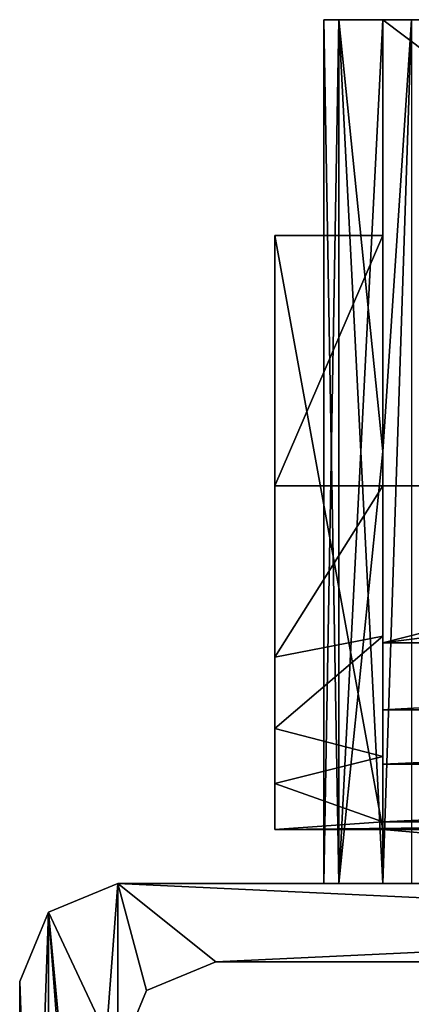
# Model space of a CAD drawing. Header units: millimetres. Extents: x -174 to 297, y -210 to 612.
# Tile 14 of 18: x -100 to -60, y 359 to 459. Entities that reach past the tile are written whole.
import ezdxf

# ---------------------------------------------------------------- set-up
doc = ezdxf.new("R2010")
doc.units = ezdxf.units.MM
doc.header["$LTSCALE"] = 65.185185
for name, color, linetype in [('272', 7, 'CONTINUOUS'), ('296', 7, 'CONTINUOUS'), ('297', 7, 'CONTINUOUS'), ('298', 7, 'CONTINUOUS'), ('299', 7, 'CONTINUOUS'), ('300', 7, 'CONTINUOUS'), ('301', 7, 'CONTINUOUS'), ('302', 7, 'CONTINUOUS'), ('303', 7, 'CONTINUOUS'), ('305', 7, 'CONTINUOUS'), ('307', 7, 'CONTINUOUS'), ('309', 7, 'CONTINUOUS'), ('310', 7, 'CONTINUOUS'), ('311', 7, 'CONTINUOUS'), ('312', 7, 'CONTINUOUS'), ('58', 7, 'CONTINUOUS'), ('63', 7, 'CONTINUOUS'), ('64', 7, 'CONTINUOUS'), ('74', 7, 'CONTINUOUS'), ('75', 7, 'CONTINUOUS'), ('77', 7, 'CONTINUOUS'), ('78', 7, 'CONTINUOUS')]:
    doc.layers.add(name, color=color, linetype=linetype)

msp = doc.modelspace()

# ---------------------------------------------------------------- linework, layer by layer
at = {"layer": '272', "color": 7, "linetype": 'Continuous'}
for points in [[(-67.48, 371, 14.39), (-69, 371, 0), (-67.48, 371, -14.39), (-67.48, 371, 14.39)], [(-63, 371, 28.14), (-67.48, 371, 14.39), (-63, 371, -28.14), (-63, 371, 28.14)], [(-67.48, 371, 14.39), (-67.48, 371, -14.39), (-63, 371, -28.14), (-67.48, 371, 14.39)], [(-63, 371, 68), (-63, 371, 28.14), (-60.07, 371, -62.57), (-63, 371, 68)], [(0, 371, 68), (-63, 371, 68), (-1.01, 371, 1.73), (0, 371, 68)], [(-7.34, 371, -68.61), (-63, 371, 68), (-21.7, 371, -65.5), (-7.34, 371, -68.61)], [(-63, 371, 68), (-7.34, 371, -68.61), (-2, 371), (-63, 371, 68)], [(-21.7, 371, -65.5), (-63, 371, 68), (-53, 371, -65.5), (-21.7, 371, -65.5)], [(-53, 371, -65.5), (-63, 371, 68), (-60.07, 371, -62.57), (-53, 371, -65.5)], [(-1.01, 371, 1.73), (-63, 371, 68), (-2, 371), (-1.01, 371, 1.73)], [(-63, 371, 28.14), (-63, 371, -28.14), (-60.07, 371, -62.57), (-63, 371, 28.14)], [(-60.07, 371, -62.57), (-63, 371, -28.14), (-63, 371, -55.5), (-60.07, 371, -62.57)]]:
    msp.add_3dface(points, dxfattribs=at)
at = {"layer": '296', "color": 7, "linetype": 'Continuous'}
for points in [[(-63, 396.17, 99.46), (-63, 411.5, 103), (-74, 394.03, 98.33), (-63, 396.17, 99.46)], [(-74, 394.03, 98.33), (-63, 411.5, 103), (-74, 411.5, 103), (-74, 394.03, 98.33)], [(-63, 383.92, 89.55), (-63, 396.17, 99.46), (-74, 386.77, 92.76), (-63, 383.92, 89.55)], [(-74, 386.77, 92.76), (-63, 396.17, 99.46), (-74, 394.03, 98.33), (-74, 386.77, 92.76)], [(-74, 381.17, 85.47), (-63, 383.92, 89.55), (-74, 386.77, 92.76), (-74, 381.17, 85.47)], [(-63, 377.27, 75.29), (-63, 383.92, 89.55), (-74, 381.17, 85.47), (-63, 377.27, 75.29)], [(-74, 376.5, 68), (-63, 377.27, 75.29), (-74, 381.17, 85.47), (-74, 376.5, 68)], [(0, 377.27, 75.29), (-63, 377.27, 75.29), (-74, 376.5, 68), (0, 377.27, 75.29)], [(63, 377.27, 75.29), (0, 377.27, 75.29), (-74, 376.5, 68), (63, 377.27, 75.29)], [(-63, 376.5, 68), (63, 377.27, 75.29), (-74, 376.5, 68), (-63, 376.5, 68)], [(0, 376.5, 68), (63, 377.27, 75.29), (-63, 376.5, 68), (0, 376.5, 68)]]:
    msp.add_3dface(points, dxfattribs=at)
at = {"layer": '297', "color": 7, "linetype": 'Continuous'}
for points in [[(-74, 411.5, 103), (-63, 411.5, 103), (-63, 437, 103), (-74, 411.5, 103)], [(-74, 411.5, 103), (-63, 437, 103), (-74, 437, 103), (-74, 411.5, 103)]]:
    msp.add_3dface(points, dxfattribs=at)
at = {"layer": '298', "color": 7, "linetype": 'Continuous'}
for points in [[(-63, 437, 103), (-63, 437, 45.5), (-74, 437, 103), (-63, 437, 103)], [(-63, 437, 45.5), (-74, 437, 45.5), (-74, 437, 103), (-63, 437, 45.5)]]:
    msp.add_3dface(points, dxfattribs=at)
at = {"layer": '299', "color": 7, "linetype": 'Continuous'}
for points in [[(-63, 437, 45.5), (-63, 376.5, 45.5), (-74, 437, 45.5), (-63, 437, 45.5)], [(-63, 376.5, 45.5), (-74, 376.5, 45.5), (-74, 437, 45.5), (-63, 376.5, 45.5)]]:
    msp.add_3dface(points, dxfattribs=at)
at = {"layer": '300', "color": 7, "linetype": 'Continuous'}
for points in [[(-63, 376.5, 68), (-74, 376.5, 68), (-74, 376.5, 45.5), (-63, 376.5, 68)], [(-63, 376.5, 45.5), (-63, 376.5, 68), (-74, 376.5, 45.5), (-63, 376.5, 45.5)]]:
    msp.add_3dface(points, dxfattribs=at)
at = {"layer": '301', "color": 7, "linetype": 'Continuous'}
for points in [[(-74, 376.5, 45.5), (-74, 411.5, 103), (-74, 437, 103), (-74, 376.5, 45.5)], [(-74, 437, 45.5), (-74, 376.5, 45.5), (-74, 437, 103), (-74, 437, 45.5)], [(-74, 394.03, 98.33), (-74, 411.5, 103), (-74, 376.5, 45.5), (-74, 394.03, 98.33)], [(-74, 386.77, 92.76), (-74, 394.03, 98.33), (-74, 376.5, 45.5), (-74, 386.77, 92.76)], [(-74, 381.17, 85.47), (-74, 386.77, 92.76), (-74, 376.5, 45.5), (-74, 381.17, 85.47)], [(-74, 376.5, 68), (-74, 381.17, 85.47), (-74, 376.5, 45.5), (-74, 376.5, 68)]]:
    msp.add_3dface(points, dxfattribs=at)
at = {"layer": '302', "color": 7, "linetype": 'Continuous'}
for points in [[(-63, 459, 105.5), (-63, 411.5, 103), (-63, 411.5, 105.5), (-63, 459, 105.5)], [(-63, 411.5, 103), (-63, 459, 105.5), (-63, 437, 103), (-63, 411.5, 103)], [(-63, 459, 28.14), (-63, 415, 28.14), (-63, 437, 45.5), (-63, 459, 28.14)], [(-63, 459, 66.82), (-63, 459, 28.14), (-63, 437, 45.5), (-63, 459, 66.82)], [(-63, 459, 105.5), (-63, 459, 66.82), (-63, 437, 45.5), (-63, 459, 105.5)], [(-63, 437, 103), (-63, 459, 105.5), (-63, 437, 45.5), (-63, 437, 103)], [(-63, 415, 28.14), (-63, 376.5, 45.5), (-63, 437, 45.5), (-63, 415, 28.14)], [(-63, 371, 28.14), (-63, 376.5, 45.5), (-63, 415, 28.14), (-63, 371, 28.14)], [(-63, 411.5, 103), (-63, 396.17, 99.46), (-63, 411.5, 105.5), (-63, 411.5, 103)], [(-63, 411.5, 105.5), (-63, 396.17, 99.46), (-63, 395.52, 101.58), (-63, 411.5, 105.5)], [(-63, 396.17, 99.46), (-63, 383.92, 89.55), (-63, 395.52, 101.58), (-63, 396.17, 99.46)], [(-63, 395.52, 101.58), (-63, 383.92, 89.55), (-63, 388.68, 96.87), (-63, 395.52, 101.58)], [(-63, 388.68, 96.87), (-63, 383.92, 89.55), (-63, 383.15, 90.66), (-63, 388.68, 96.87)], [(-63, 383.92, 89.55), (-63, 377.27, 75.29), (-63, 383.15, 90.66), (-63, 383.92, 89.55)], [(-63, 376.5, 68), (-63, 376.5, 45.5), (-63, 371, 28.14), (-63, 376.5, 68)], [(-63, 371, 68), (-63, 376.5, 68), (-63, 371, 28.14), (-63, 371, 68)]]:
    msp.add_3dface(points, dxfattribs=at)
at = {"layer": '303', "color": 7, "linetype": 'Continuous'}
for points in [[(-63, 411.5, 105.5), (-63, 395.52, 101.58), (0, 411.5, 105.5), (-63, 411.5, 105.5)], [(-63, 395.52, 101.58), (63, 395.52, 101.58), (63, 411.5, 105.5), (-63, 395.52, 101.58)], [(-63, 395.52, 101.58), (63, 411.5, 105.5), (0, 411.5, 105.5), (-63, 395.52, 101.58)], [(-63, 395.52, 101.58), (-63, 388.68, 96.87), (63, 395.52, 101.58), (-63, 395.52, 101.58)], [(-63, 388.68, 96.87), (63, 388.67, 96.86), (63, 395.52, 101.58), (-63, 388.68, 96.87)], [(-63, 388.68, 96.87), (-63, 383.15, 90.66), (63, 388.67, 96.86), (-63, 388.68, 96.87)], [(-63, 383.15, 90.66), (63, 383.15, 90.66), (63, 388.67, 96.86), (-63, 383.15, 90.66)], [(-63, 377.27, 75.29), (0, 377.27, 75.29), (63, 383.15, 90.66), (-63, 377.27, 75.29)], [(-63, 383.15, 90.66), (-63, 377.27, 75.29), (63, 383.15, 90.66), (-63, 383.15, 90.66)]]:
    msp.add_3dface(points, dxfattribs=at)
at = {"layer": '305', "color": 7, "linetype": 'Continuous'}
for points in [[(-69, 459, 0), (-67.48, 459, 14.39), (69, 459, 0), (-69, 459, 0)], [(-67.48, 459, -14.39), (-69, 459, 0), (67.48, 459, -14.39), (-67.48, 459, -14.39)], [(67.48, 459, -14.39), (-69, 459, 0), (69, 459, 0), (67.48, 459, -14.39)], [(-67.48, 459, 14.39), (-63, 459, 28.14), (67.48, 459, 14.39), (-67.48, 459, 14.39)], [(69, 459, 0), (-67.48, 459, 14.39), (67.48, 459, 14.39), (69, 459, 0)], [(-63, 459, -28.14), (-67.48, 459, -14.39), (63, 459, -28.14), (-63, 459, -28.14)], [(63, 459, -28.14), (-67.48, 459, -14.39), (67.48, 459, -14.39), (63, 459, -28.14)], [(-63, 459, 28.14), (-63, 459, 66.82), (63, 459, 28.14), (-63, 459, 28.14)], [(-63, 459, 28.14), (63, 459, 28.14), (67.48, 459, 14.39), (-63, 459, 28.14)], [(-63, 459, 66.82), (-63, 459, 105.5), (63, 459, 66.82), (-63, 459, 66.82)], [(-63, 459, 66.82), (63, 459, 66.82), (63, 459, 28.14), (-63, 459, 66.82)], [(63, 459, 66.82), (-63, 459, 105.5), (0, 459, 105.5), (63, 459, 66.82)], [(-63, 459, -55.5), (-63, 459, -28.14), (63, 459, -55.5), (-63, 459, -55.5)], [(63, 459, -55.5), (-63, 459, -28.14), (63, 459, -28.14), (63, 459, -55.5)], [(-60.07, 459, -62.57), (-63, 459, -55.5), (60.07, 459, -62.57), (-60.07, 459, -62.57)], [(60.07, 459, -62.57), (-63, 459, -55.5), (63, 459, -55.5), (60.07, 459, -62.57)]]:
    msp.add_3dface(points, dxfattribs=at)
at = {"layer": '307', "color": 7, "linetype": 'Continuous'}
for points in [[(-63, 459, 105.5), (-63, 411.5, 105.5), (0, 411.5, 105.5), (-63, 459, 105.5)], [(-63, 459, 105.5), (0, 411.5, 105.5), (0, 459, 105.5), (-63, 459, 105.5)]]:
    msp.add_3dface(points, dxfattribs=at)
at = {"layer": '309', "color": 7, "linetype": 'Continuous'}
for points in [[(0, 376.5, 68), (-63, 376.5, 68), (0, 371, 68), (0, 376.5, 68)], [(-63, 376.5, 68), (-63, 371, 68), (0, 371, 68), (-63, 376.5, 68)]]:
    msp.add_3dface(points, dxfattribs=at)
at = {"layer": '310', "color": 7, "linetype": 'Continuous'}
for points in [[(-67.48, 459, 14.39), (-69, 459, 0), (-67.48, 371, 14.39), (-67.48, 459, 14.39)], [(-69, 459, 0), (-67.48, 459, -14.39), (-69, 371, 0), (-69, 459, 0)], [(-67.48, 371, 14.39), (-69, 459, 0), (-69, 371, 0), (-67.48, 371, 14.39)], [(-69, 371, 0), (-67.48, 459, -14.39), (-67.48, 371, -14.39), (-69, 371, 0)], [(-63, 371, 28.14), (-63, 415, 28.14), (-67.48, 459, 14.39), (-63, 371, 28.14)], [(-63, 371, 28.14), (-67.48, 459, 14.39), (-67.48, 371, 14.39), (-63, 371, 28.14)], [(-63, 415, 28.14), (-63, 459, 28.14), (-67.48, 459, 14.39), (-63, 415, 28.14)], [(-67.48, 459, -14.39), (-63, 459, -28.14), (-67.48, 371, -14.39), (-67.48, 459, -14.39)], [(-67.48, 371, -14.39), (-63, 459, -28.14), (-63, 415, -28.14), (-67.48, 371, -14.39)], [(-63, 371, -28.14), (-67.48, 371, -14.39), (-63, 415, -28.14), (-63, 371, -28.14)]]:
    msp.add_3dface(points, dxfattribs=at)
at = {"layer": '311', "color": 7, "linetype": 'Continuous'}
for points in [[(-63, 459, -28.14), (-63, 459, -55.5), (-63, 415, -55.5), (-63, 459, -28.14)], [(-63, 415, -28.14), (-63, 459, -28.14), (-63, 415, -55.5), (-63, 415, -28.14)], [(-63, 371, -28.14), (-63, 415, -28.14), (-63, 371, -55.5), (-63, 371, -28.14)], [(-63, 371, -55.5), (-63, 415, -28.14), (-63, 415, -55.5), (-63, 371, -55.5)]]:
    msp.add_3dface(points, dxfattribs=at)
at = {"layer": '312', "color": 7, "linetype": 'Continuous'}
for points in [[(-63, 459, -55.5), (-60.07, 459, -62.57), (-63, 415, -55.5), (-63, 459, -55.5)], [(-60.07, 459, -62.57), (-60.07, 371, -62.57), (-63, 371, -55.5), (-60.07, 459, -62.57)], [(-60.07, 459, -62.57), (-63, 371, -55.5), (-63, 415, -55.5), (-60.07, 459, -62.57)]]:
    msp.add_3dface(points, dxfattribs=at)
at = {"layer": '58', "color": 7, "linetype": 'Continuous'}
for points in [[(-80, 363, -100), (80, 363, -100), (44.19, 363, -50.69), (-80, 363, -100)], [(-80, 363, 100), (-80, 363, -100), (-50.69, 363, 44.19), (-80, 363, 100)], [(-48.79, 363, -39.6), (-80, 363, -100), (-50.69, 363, -44.19), (-48.79, 363, -39.6)], [(-80, 363, -100), (-48.79, 363, -39.6), (-42.5, 363), (-80, 363, -100)], [(-50.69, 363, -44.19), (-80, 363, -100), (-48.79, 363, -48.79), (-50.69, 363, -44.19)], [(-48.79, 363, -48.79), (-80, 363, -100), (-44.19, 363, -50.69), (-48.79, 363, -48.79)], [(-44.19, 363, -50.69), (-80, 363, -100), (44.19, 363, -50.69), (-44.19, 363, -50.69)], [(-50.69, 363, 44.19), (-80, 363, -100), (-48.79, 363, 39.6), (-50.69, 363, 44.19)], [(-48.79, 363, 39.6), (-80, 363, -100), (-44.19, 363, 37.69), (-48.79, 363, 39.6)], [(-44.19, 363, 37.69), (-80, 363, -100), (-36.81, 363, 21.25), (-44.19, 363, 37.69)], [(-80, 363, -100), (-42.5, 363), (-36.81, 363, 21.25), (-80, 363, -100)], [(80, 363, 100), (-80, 363, 100), (-44.19, 363, 50.69), (80, 363, 100)], [(-44.19, 363, 50.69), (-80, 363, 100), (-48.79, 363, 48.79), (-44.19, 363, 50.69)], [(-48.79, 363, 48.79), (-80, 363, 100), (-50.69, 363, 44.19), (-48.79, 363, 48.79)]]:
    msp.add_3dface(points, dxfattribs=at)
at = {"layer": '63', "color": 7, "linetype": 'Continuous'}
for points in [[(90, 371, -100), (-90, 371, -100), (-44.19, 371, -50.69), (90, 371, -100)], [(-90, 371, -100), (-90, 371, 100), (-50.69, 371, -44.19), (-90, 371, -100)], [(-44.19, 371, -50.69), (-90, 371, -100), (-48.79, 371, -48.79), (-44.19, 371, -50.69)], [(-48.79, 371, -48.79), (-90, 371, -100), (-50.69, 371, -44.19), (-48.79, 371, -48.79)], [(-90, 371, 100), (90, 371, 100), (44.19, 371, 50.69), (-90, 371, 100)], [(-50.69, 371, -44.19), (-90, 371, 100), (-48.79, 371, -39.6), (-50.69, 371, -44.19)], [(-48.79, 371, -39.6), (-90, 371, 100), (-44.19, 371, -37.69), (-48.79, 371, -39.6)], [(-44.19, 371, -37.69), (-90, 371, 100), (-36.81, 371, -21.25), (-44.19, 371, -37.69)], [(-48.79, 371, 39.6), (-90, 371, 100), (-50.69, 371, 44.19), (-48.79, 371, 39.6)], [(-90, 371, 100), (-48.79, 371, 39.6), (-36.81, 371, 21.25), (-90, 371, 100)], [(-50.69, 371, 44.19), (-90, 371, 100), (-48.79, 371, 48.79), (-50.69, 371, 44.19)], [(-48.79, 371, 48.79), (-90, 371, 100), (-44.19, 371, 50.69), (-48.79, 371, 48.79)], [(-44.19, 371, 50.69), (-90, 371, 100), (44.19, 371, 50.69), (-44.19, 371, 50.69)], [(-42.5, 371), (-90, 371, 100), (-36.81, 371, 21.25), (-42.5, 371)], [(-90, 371, 100), (-42.5, 371), (-36.81, 371, -21.25), (-90, 371, 100)]]:
    msp.add_3dface(points, dxfattribs=at)
at = {"layer": '64', "color": 7, "linetype": 'Continuous'}
for points in [[(-87.07, 360.07, -100), (-80, 363, -100), (-87.07, 360.07, 100), (-87.07, 360.07, -100)], [(-80, 363, -100), (-80, 363, 100), (-87.07, 360.07, 100), (-80, 363, -100)], [(-90, 353, -100), (-87.07, 360.07, -100), (-90, 353, 100), (-90, 353, -100)], [(-87.07, 360.07, -100), (-87.07, 360.07, 100), (-90, 353, 100), (-87.07, 360.07, -100)]]:
    msp.add_3dface(points, dxfattribs=at)
at = {"layer": '74', "color": 7, "linetype": 'Continuous'}
for points in [[(-90, 371, -100), (-97.07, 368.07, -100), (-90, 371, 100), (-90, 371, -100)], [(-90, 371, 100), (-97.07, 368.07, -100), (-97.07, 368.07, 100), (-90, 371, 100)], [(-97.07, 368.07, -100), (-100, 361, -100), (-97.07, 368.07, 100), (-97.07, 368.07, -100)], [(-100, 361, -100), (-100, 361, 100), (-97.07, 368.07, 100), (-100, 361, -100)]]:
    msp.add_3dface(points, dxfattribs=at)
at = {"layer": '75', "color": 7, "linetype": 'Continuous'}
for points in [[(-100, 361, -100), (-100, 285, -100), (-100, 285, 100), (-100, 361, -100)], [(-100, 361, -100), (-100, 285, 100), (-100, 361, 100), (-100, 361, -100)]]:
    msp.add_3dface(points, dxfattribs=at)
at = {"layer": '77', "color": 7, "linetype": 'Continuous'}
for points in [[(-97.07, 368.07, -100), (-90, 371, -100), (-97.07, 277.93, -100), (-97.07, 368.07, -100)], [(-97.07, 277.93, -100), (-90, 371, -100), (-90, 353, -100), (-97.07, 277.93, -100)], [(-90, 371, -100), (90, 371, -100), (-80, 363, -100), (-90, 371, -100)], [(-90, 371, -100), (-80, 363, -100), (-87.07, 360.07, -100), (-90, 371, -100)], [(-90, 353, -100), (-90, 371, -100), (-87.07, 360.07, -100), (-90, 353, -100)], [(-80, 363, -100), (90, 371, -100), (80, 363, -100), (-80, 363, -100)], [(-100, 361, -100), (-97.07, 368.07, -100), (-100, 285, -100), (-100, 361, -100)], [(-100, 285, -100), (-97.07, 368.07, -100), (-97.07, 277.93, -100), (-100, 285, -100)]]:
    msp.add_3dface(points, dxfattribs=at)
at = {"layer": '78', "color": 7, "linetype": 'Continuous'}
for points in [[(-90, 371, 100), (-97.07, 368.07, 100), (-90, 353, 100), (-90, 371, 100)], [(90, 371, 100), (-90, 371, 100), (80, 363, 100), (90, 371, 100)], [(80, 363, 100), (-90, 371, 100), (-80, 363, 100), (80, 363, 100)], [(-80, 363, 100), (-90, 371, 100), (-87.07, 360.07, 100), (-80, 363, 100)], [(-87.07, 360.07, 100), (-90, 371, 100), (-90, 353, 100), (-87.07, 360.07, 100)], [(-100, 361, 100), (-97.07, 277.93, 100), (-97.07, 368.07, 100), (-100, 361, 100)], [(-97.07, 277.93, 100), (-90, 275, 100), (-97.07, 368.07, 100), (-97.07, 277.93, 100)], [(-97.07, 368.07, 100), (-90, 275, 100), (-90, 293, 100), (-97.07, 368.07, 100)], [(-97.07, 368.07, 100), (-90, 293, 100), (-90, 353, 100), (-97.07, 368.07, 100)], [(-100, 285, 100), (-97.07, 277.93, 100), (-100, 361, 100), (-100, 285, 100)]]:
    msp.add_3dface(points, dxfattribs=at)

doc.saveas('drawing.dxf')
